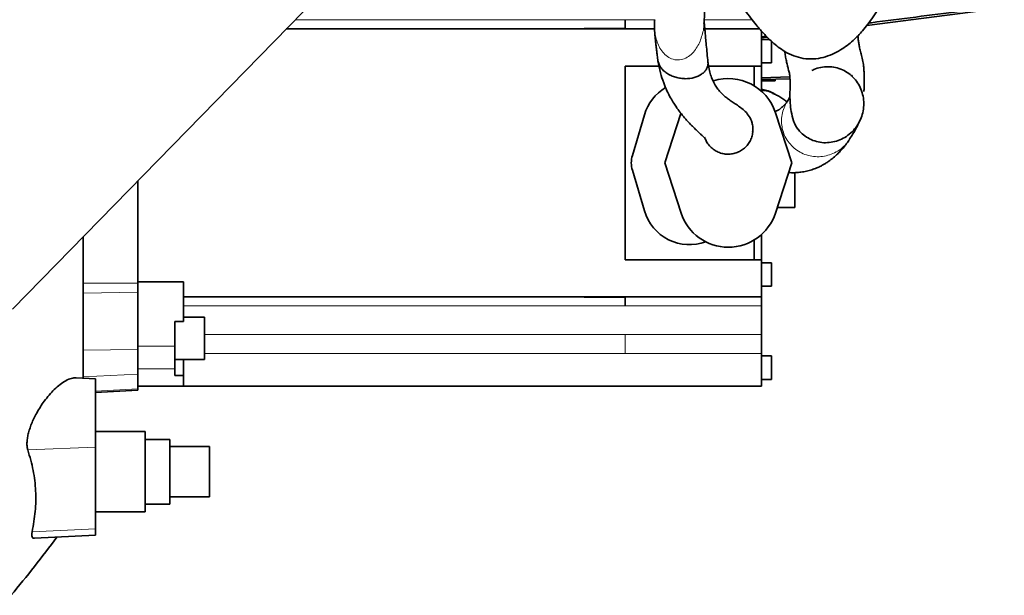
# Model space of a CAD drawing. Header units: millimetres. Extents: x 0 to 11920, y 0 to 8400.
# Tile 10 of 56: x 2644 to 3041, y 3523 to 3755. Entities that reach past the tile are written whole.
import ezdxf

# ---------------------------------------------------------------- set-up
doc = ezdxf.new("R2010")
doc.units = ezdxf.units.MM
doc.header["$LTSCALE"] = 20

msp = doc.modelspace()

# ---------------------------------------------------------------- linework, layer by layer
at = {"color": 7, "linetype": 'Continuous', "lineweight": 35}
for p, q in [((2767.61, 3768.03), (2640.92, 3638.38)), ((2985.35, 3752.69), (3040.8, 3759.85)), ((2751.34, 3751.37), (2899.8, 3751.37)), ((2871.41, 3751.54), (2887.91, 3751.54)), ((2871.41, 3751.37), (2871.41, 3751.54)), ((2887.91, 3751.54), (2871.41, 3751.54)), ((2887.91, 3751.54), (2887.91, 3754.97)), ((2887.91, 3751.54), (2887.91, 3751.54)), ((2899.88, 3754.86), (2899.88, 3755.07)), ((2920.06, 3751.37), (2942.15, 3751.37)), ((2942.91, 3736.39), (2942.91, 3750.49)), ((2944.84, 3748.42), (2942.91, 3748.18)), ((2942.91, 3747.76), (2945.19, 3748.05)), ((2946.15, 3747.12), (2942.91, 3747.12)), ((2946.91, 3746.46), (2946.91, 3737.62)), ((2887.91, 3658.35), (2887.91, 3736.39)), ((2887.91, 3736.39), (2901.62, 3736.39)), ((2921.57, 3736.39), (2942.91, 3736.39)), ((2939.91, 3728.46), (2939.91, 3736.39)), ((2942.91, 3737.62), (2946.91, 3737.62)), ((2942.91, 3726.23), (2942.91, 3736.39)), ((2942.91, 3731.68), (2954.36, 3731.98)), ((2978.97, 3732.61), (2979.41, 3732.62)), ((2979.41, 3732.62), (2979.41, 3732.2)), ((2942.91, 3730.95), (2954.4, 3731.25)), ((2948.41, 3730.37), (2942.91, 3730.37)), ((2948.41, 3731.1), (2948.41, 3730.37)), ((2947.14, 3725.48), (2946.97, 3725.54)), ((2954.4, 3723.95), (2953.51, 3722.4)), ((2890.86, 3700.34), (2895.71, 3716.75)), ((2910.43, 3717.32), (2903.9, 3697.37)), ((2955.15, 3697.37), (2948.53, 3717.59)), ((2903.9, 3697.37), (2910.52, 3677.15)), ((2948.53, 3677.15), (2955.15, 3697.37)), ((2895.71, 3677.99), (2890.86, 3694.4)), ((2956.41, 3679.37), (2956.41, 3693.43)), ((2691.41, 3690.05), (2691.41, 3648.85)), ((2956.41, 3679.37), (2949.26, 3679.37)), ((2942.91, 3658.35), (2942.91, 3668.52)), ((2669.41, 3610.63), (2669.41, 3667.54)), ((2939.91, 3658.35), (2939.91, 3666.28)), ((2887.91, 3658.35), (2942.91, 3658.35)), ((2942.91, 3643.37), (2942.91, 3658.35)), ((2946.91, 3657.12), (2942.91, 3657.12)), ((2946.91, 3657.12), (2946.91, 3647.62)), ((2709.91, 3649.37), (2691.41, 3649.37)), ((2691.41, 3648.85), (2691.41, 3645.2)), ((2709.91, 3649.37), (2709.91, 3643.37)), ((2691.41, 3645.2), (2691.41, 3622.18)), ((2942.91, 3647.62), (2946.91, 3647.62)), ((2709.91, 3643.37), (2942.91, 3643.37)), ((2709.91, 3643.37), (2709.91, 3633.5)), ((2871.41, 3643.2), (2871.41, 3643.37)), ((2887.91, 3643.2), (2871.41, 3643.2)), ((2871.41, 3643.2), (2887.91, 3643.2)), ((2887.91, 3639.77), (2887.91, 3643.2)), ((2887.91, 3643.2), (2887.91, 3643.2)), ((2942.91, 3639.77), (2942.91, 3643.37)), ((2942.91, 3628.22), (2942.91, 3639.77)), ((2706.41, 3633.5), (2709.91, 3633.5)), ((2706.41, 3633.5), (2706.41, 3623.5)), ((2718.41, 3635.16), (2709.91, 3635.16)), ((2718.41, 3635.16), (2718.41, 3618.16)), ((2942.91, 3620.54), (2942.91, 3628.22)), ((2691.41, 3622.18), (2691.41, 3612.2)), ((2706.41, 3623.5), (2706.41, 3614.31)), ((2942.91, 3607.37), (2942.91, 3620.54)), ((2706.41, 3618.16), (2718.41, 3618.16)), ((2709.91, 3611.62), (2709.91, 3618.16)), ((2946.91, 3619.62), (2942.91, 3619.62)), ((2946.91, 3619.62), (2946.91, 3610.12)), ((2706.41, 3614.31), (2706.41, 3611.62)), ((2674.41, 3610.37), (2666.64, 3610.78)), ((2674.41, 3582.85), (2674.41, 3610.37)), ((2691.41, 3612.2), (2691.41, 3606.24)), ((2706.41, 3611.62), (2709.91, 3611.62)), ((2709.91, 3611.62), (2709.91, 3608.98)), ((2709.91, 3608.98), (2709.91, 3607.37)), ((2942.91, 3610.12), (2946.91, 3610.12)), ((2674.41, 3604.87), (2691.41, 3605.76)), ((2709.91, 3607.37), (2691.41, 3607.37)), ((2691.41, 3606.24), (2691.41, 3605.76)), ((2709.91, 3607.37), (2942.91, 3607.37)), ((2694.41, 3589.08), (2674.41, 3589.08)), ((2694.41, 3589.08), (2694.41, 3556.67)), ((2704.41, 3585.87), (2694.41, 3585.87)), ((2704.41, 3585.87), (2704.41, 3559.87)), ((2674.41, 3549.85), (2674.41, 3582.85)), ((2720.41, 3583.02), (2704.41, 3583.02)), ((2720.41, 3583.02), (2720.41, 3562.73)), ((2704.41, 3562.73), (2720.41, 3562.73)), ((2694.41, 3559.87), (2704.41, 3559.87)), ((2674.41, 3556.67), (2694.41, 3556.67)), ((2674.41, 3547.37), (2674.41, 3549.85)), ((2649.75, 3546.08), (2674.41, 3547.37))]:
    msp.add_line(p, q, dxfattribs=at)
at = {"color": 8, "linetype": 'Continuous', "lineweight": 18}
for p, q in [((2754.85, 3754.97), (2887.91, 3754.97)), ((2887.91, 3754.97), (2899.88, 3754.97)), ((2919.82, 3754.97), (2939.21, 3754.97)), ((2968.98, 3700.21), (2968.97, 3700.2)), ((2669.41, 3648.85), (2691.41, 3648.85)), ((2669.41, 3644.9), (2691.41, 3645.2)), ((2887.91, 3639.77), (2709.91, 3639.77)), ((2887.91, 3639.77), (2942.91, 3639.77)), ((2718.41, 3628.22), (2887.91, 3628.22)), ((2887.91, 3628.22), (2942.91, 3628.22)), ((2669.41, 3621.88), (2691.41, 3622.18)), ((2706.41, 3623.5), (2691.41, 3623.5)), ((2718.41, 3620.54), (2887.91, 3620.54)), ((2887.91, 3620.54), (2942.91, 3620.54)), ((2706.41, 3614.31), (2691.41, 3614.31)), ((2669.41, 3611.09), (2691.41, 3612.2)), ((2674.41, 3605.38), (2691.41, 3606.24)), ((2674.41, 3582.85), (2647.14, 3581.66)), ((2674.41, 3549.85), (2648.85, 3548.73))]:
    msp.add_line(p, q, dxfattribs=at)
at = {"color": 7, "linetype": 'Continuous', "lineweight": 35}
for centre, radius, start, end in [((2913.91, 3711.37), 18.98, 120.5706, 163.5387), ((2929.52, 3711.37), 20, 18.1239, 107.5338), ((2900.91, 3697.37), 10.48, 163.5387, 196.4613), ((2913.91, 3683.37), 18.98, 196.4613, 290.1355), ((2929.52, 3683.37), 20, 198.1239, 341.8761), ((2257.05, 3844.13), 500, 320.0531, 323.4771)]:
    msp.add_arc(centre, radius, start, end, dxfattribs=at)
for points, knots in [([(2659.79, 4062.73), (2656.23, 4062.41), (2649.11, 4061.76), (2638.86, 4060.31), (2629.31, 4058.69), (2620.79, 4057.01), (2613.33, 4055.37), (2607.09, 4053.89), (2602, 4052.62), (2597.91, 4051.55), (2594.55, 4050.64), (2591.82, 4049.88), (2589.55, 4049.23), (2587.33, 4048.6), (2584.66, 4047.81), (2581.22, 4046.77), (2576.97, 4045.45), (2571.97, 4043.85), (2566.39, 4041.99), (2559.04, 4039.44), (2550.38, 4036.27), (2540.7, 4032.5), (2531.64, 4028.76), (2523.16, 4025.08), (2513.76, 4020.81), (2502.93, 4015.61), (2490.22, 4009.08), (2479.64, 4003.24), (2471.53, 3998.52), (2466.4, 3995.43), (2461.83, 3992.61), (2457.99, 3990.17), (2454.86, 3988.15), (2452.44, 3986.56), (2450.56, 3985.31), (2448.81, 3984.12), (2446.73, 3982.71), (2444.12, 3980.9), (2440.97, 3978.69), (2437.3, 3976.05), (2433.18, 3973), (2425.68, 3967.29), (2415.37, 3958.92), (2403.25, 3948.01), (2392.48, 3937.28), (2382.82, 3926.6), (2373.74, 3915.33), (2365.19, 3903.2), (2357.75, 3890.88), (2351.49, 3878.52), (2346.33, 3866.34), (2341.97, 3853.68), (2338.42, 3840.67), (2335.7, 3827.35), (2333.89, 3814.51), (2332.81, 3802.2), (2332.32, 3790.51), (2332.33, 3779.04), (2332.71, 3769.36), (2333.24, 3761.6), (2333.76, 3755.6), (2334.35, 3749.99), (2334.98, 3744.78), (2335.53, 3740.68), (2335.95, 3737.79), (2336.19, 3736.18), (2336.39, 3734.9), (2336.63, 3733.37), (2337.01, 3731.06), (2337.56, 3727.78), (2338.32, 3723.55), (2339.31, 3718.36), (2340.58, 3712.18), (2342.17, 3705), (2344.11, 3696.83), (2346.43, 3687.72), (2349.17, 3677.7), (2352.32, 3666.86), (2355.89, 3655.27), (2359.16, 3645.16), (2361.29, 3638.93), (2362.03, 3636.77)], [0, 0, 0, 0, 0.017519, 0.034997, 0.051029, 0.065467, 0.078186, 0.089076, 0.09757, 0.10448, 0.110307, 0.115067, 0.118741, 0.122159, 0.126614, 0.132746, 0.140187, 0.148958, 0.159084, 0.169725, 0.188052, 0.205459, 0.221892, 0.237308, 0.251858, 0.273706, 0.297616, 0.323544, 0.334268, 0.344578, 0.353521, 0.361095, 0.367304, 0.372153, 0.375516, 0.378575, 0.382743, 0.388033, 0.394438, 0.40195, 0.41056, 0.419961, 0.448856, 0.476479, 0.500483, 0.523555, 0.546894, 0.570836, 0.595276, 0.615937, 0.63684, 0.657877, 0.678935, 0.700058, 0.721302, 0.739279, 0.757397, 0.775486, 0.792324, 0.802162, 0.811427, 0.820121, 0.828244, 0.835652, 0.839233, 0.841723, 0.843156, 0.845229, 0.84887, 0.853972, 0.860588, 0.868719, 0.878365, 0.889742, 0.902683, 0.917177, 0.933206, 0.950742, 0.969389, 0.989393, 1, 1, 1, 1]), ([(2919.73, 3753.53), (2919.87, 3755.84), (2920.19, 3760.77), (2920.59, 3768.5), (2920.93, 3776.26), (2921.12, 3781.37), (2921.19, 3783.88), (2921.19, 3783.98)], [0, 0, 0, 0, 0.240509, 0.515338, 0.766036, 0.990619, 1, 1, 1, 1]), ([(2921.1, 3781.3), (2922.16, 3779.65), (2924.15, 3776.55), (2926.97, 3772.42), (2929.26, 3769), (2931.09, 3766.27), (2932.7, 3763.91), (2934.41, 3761.45), (2936.39, 3758.68), (2938.56, 3755.77), (2940.6, 3753.18), (2942.34, 3751.12), (2943.86, 3749.42), (2945.46, 3747.75), (2947.43, 3745.87), (2949.72, 3743.97), (2952.55, 3742.04), (2955.89, 3740.4), (2959.74, 3739.34), (2963.82, 3739.11), (2967.81, 3739.75), (2971.45, 3741.04), (2974.67, 3742.74), (2977.42, 3744.62), (2979.76, 3746.57), (2981.83, 3748.56), (2983.82, 3750.73), (2985.86, 3753.26), (2987.97, 3756.22), (2989.87, 3759.27), (2991.66, 3762.45), (2993.38, 3765.86), (2995.07, 3769.57), (2996.69, 3773.51), (2998.17, 3777.43), (2999.08, 3780.21), (2999.53, 3781.57)], [0, 0, 0, 0, 0.038177, 0.071359, 0.098896, 0.120986, 0.139203, 0.158866, 0.185196, 0.214521, 0.242075, 0.264792, 0.28263, 0.30221, 0.326692, 0.356427, 0.387704, 0.428761, 0.469688, 0.511584, 0.55286, 0.592464, 0.628499, 0.660425, 0.688938, 0.715285, 0.739917, 0.769511, 0.80013, 0.832139, 0.857013, 0.885308, 0.917143, 0.943526, 0.972472, 1, 1, 1, 1]), ([(3040.69, 3760.71), (3034.77, 3759.95), (3022.91, 3758.44), (3005.08, 3756.15), (2992.82, 3754.58), (2986.51, 3753.77), (2986.15, 3753.72)], [0, 0, 0, 0, 0.3264341, 0.6530731, 0.9797192, 1, 1, 1, 1]), ([(2899.78, 3754.86), (2899.76, 3754.06), (2899.71, 3752.36), (2899.86, 3749.92), (2900.05, 3747.67), (2900.26, 3745.74), (2900.44, 3744.22), (2900.63, 3742.72), (2900.85, 3740.95), (2901.01, 3739.65), (2901.11, 3738.87), (2901.11, 3738.83)], [0, 0, 0, 0, 0.127318, 0.271459, 0.406337, 0.514276, 0.615506, 0.717766, 0.824584, 0.990704, 1, 1, 1, 1]), ([(2921.31, 3738.04), (2921.2, 3739.18), (2920.98, 3741.4), (2920.67, 3744.64), (2920.41, 3747.47), (2920.2, 3749.82), (2920.04, 3751.61), (2919.94, 3752.77), (2919.88, 3753.43), (2919.83, 3753.79), (2919.81, 3753.91), (2919.79, 3753.91), (2919.79, 3753.91)], [0, 0, 0, 0, 0.216986, 0.420864, 0.58658, 0.718057, 0.828875, 0.890343, 0.948951, 0.974362, 0.995909, 1, 1, 1, 1]), ([(2984.11, 3726.17), (2984.14, 3726.19), (2984.2, 3726.23), (2984.24, 3726.99), (2984.29, 3728.18), (2984.33, 3729.63), (2984.34, 3731.23), (2984.3, 3732.89), (2984.22, 3734.58), (2984.06, 3736.57), (2983.73, 3738.85), (2983.04, 3741.26), (2982.54, 3743.27), (2982.25, 3744.89), (2982, 3746.51), (2981.83, 3747.75), (2981.75, 3748.46), (2981.74, 3748.52)], [0, 0, 0, 0, 0.029509, 0.079995, 0.135415, 0.225844, 0.301243, 0.360454, 0.421489, 0.491421, 0.587765, 0.674165, 0.756866, 0.835447, 0.913713, 0.992688, 1, 1, 1, 1]), ([(2952.26, 3742.31), (2952.36, 3741.67), (2952.56, 3740.36), (2952.91, 3738.48), (2953.3, 3736.73), (2953.7, 3735.33), (2954, 3734.31), (2954.18, 3733.54), (2954.27, 3732.99), (2954.33, 3732.39), (2954.4, 3731.47), (2954.44, 3730.21), (2954.44, 3728.74), (2954.41, 3726.92), (2954.36, 3724.52), (2954.44, 3721.47), (2954.86, 3717.95), (2955.56, 3715.01), (2956.45, 3712.62), (2957.23, 3711.46), (2957.59, 3710.92)], [0, 0, 0, 0, 0.056674, 0.116312, 0.17322, 0.220306, 0.260813, 0.297904, 0.332928, 0.371568, 0.419817, 0.486725, 0.565744, 0.646882, 0.720768, 0.787781, 0.857682, 0.934275, 0.969777, 1, 1, 1, 1]), ([(2901.12, 3738.84), (2901.2, 3738.37), (2901.38, 3737.41), (2902.15, 3735.98), (2903.28, 3734.63), (2904.75, 3733.46), (2906.47, 3732.51), (2908.34, 3731.83), (2910.27, 3731.41), (2912.84, 3731.21), (2915.89, 3731.59), (2918.41, 3732.74), (2919.93, 3734.04), (2920.8, 3735.19), (2921.26, 3736.51), (2921.43, 3737.49), (2921.3, 3738.01), (2921.29, 3738.04)], [0, 0, 0, 0, 0.059826, 0.122494, 0.184783, 0.24735, 0.309928, 0.372359, 0.43497, 0.497537, 0.622113, 0.74644, 0.808583, 0.871086, 0.933445, 0.996016, 1, 1, 1, 1]), ([(2901.15, 3738.58), (2901.47, 3736.92), (2902.07, 3733.78), (2903.38, 3729.79), (2904.76, 3726.45), (2906.16, 3723.71), (2907.45, 3721.52), (2908.54, 3719.88), (2909.49, 3718.54), (2910.4, 3717.34), (2911.38, 3716.13), (2912.43, 3714.91), (2913.69, 3713.53), (2915.11, 3712.07), (2916.57, 3710.65), (2917.81, 3709.49), (2918.67, 3708.67), (2919.26, 3708.11), (2919.69, 3707.69), (2919.8, 3707.58), (2919.8, 3707.64), (2919.8, 3707.66)], [0, 0, 0, 0, 0.092764, 0.174689, 0.246615, 0.316024, 0.373382, 0.418663, 0.454311, 0.491899, 0.532877, 0.577244, 0.624987, 0.693841, 0.763532, 0.825627, 0.879985, 0.911955, 0.942985, 0.98682, 1, 1, 1, 1]), ([(2938.61, 3714.89), (2938.18, 3715.67), (2937.34, 3717.18), (2935.53, 3718.89), (2933.68, 3720.27), (2931.94, 3721.42), (2930.34, 3722.48), (2928.9, 3723.52), (2927.67, 3724.54), (2926.57, 3725.58), (2925.39, 3726.93), (2924.19, 3728.69), (2923.18, 3730.63), (2922.35, 3732.84), (2921.71, 3735.19), (2921.44, 3737.08), (2921.3, 3738.07)], [0, 0, 0, 0, 0.092106, 0.177611, 0.257697, 0.333002, 0.403938, 0.470713, 0.533538, 0.595745, 0.672015, 0.7397, 0.81646, 0.872893, 0.93388, 1, 1, 1, 1]), ([(2971.69, 3705.78), (2972.64, 3706.03), (2974.56, 3706.53), (2977.18, 3707.98), (2979.49, 3709.86), (2981.4, 3712.15), (2982.85, 3714.75), (2983.8, 3717.57), (2984.22, 3720.52), (2984.07, 3723.5), (2983.37, 3726.39), (2982.11, 3729.1), (2980.35, 3731.5), (2978.14, 3733.49), (2975.56, 3734.99), (2972.72, 3735.91), (2969.75, 3736.24), (2966.8, 3735.91), (2964.58, 3735.32), (2963.47, 3734.69), (2963.21, 3734.55)], [0, 0, 0, 0, 0.057678, 0.115785, 0.173742, 0.231416, 0.289248, 0.34706, 0.404741, 0.462688, 0.520714, 0.578417, 0.636178, 0.694036, 0.751651, 0.809597, 0.867307, 0.92512, 0.983046, 1, 1, 1, 1]), ([(2942.91, 3726.98), (2943.62, 3726.85), (2945.17, 3726.56), (2947, 3725.86), (2948.03, 3725.2), (2948.33, 3725.01)], [0, 0, 0, 0, 0.3697782, 0.8161994, 1, 1, 1, 1]), ([(2953.22, 3721.98), (2952.8, 3722.28), (2951.83, 3722.97), (2950.24, 3723.99), (2948.58, 3724.94), (2947.62, 3725.34), (2947.16, 3725.53)], [0, 0, 0, 0, 0.20034, 0.458557, 0.742434, 1, 1, 1, 1]), ([(2953.59, 3722.51), (2953.46, 3722.32), (2953.2, 3721.93), (2952.7, 3721.32), (2952.16, 3720.74), (2951.65, 3720.23), (2951.18, 3719.81), (2950.76, 3719.45), (2950.4, 3719.16), (2950.1, 3718.93), (2949.92, 3718.81), (2949.63, 3718.66), (2949.11, 3718.41), (2948.54, 3718.16), (2948.31, 3718.06)], [0, 0, 0, 0, 0.113597, 0.235345, 0.344139, 0.439995, 0.522923, 0.593322, 0.668123, 0.736672, 0.798971, 0.862217, 0.942893, 1, 1, 1, 1]), ([(2920, 3707.71), (2920.17, 3707.23), (2920.56, 3706.13), (2921.59, 3704.6), (2922.95, 3703.18), (2924.58, 3702.06), (2926.39, 3701.28), (2928.31, 3700.87), (2930.28, 3700.83), (2932.23, 3701.19), (2934.06, 3701.91), (2935.72, 3702.98), (2937.14, 3704.35), (2938.26, 3705.97), (2939.04, 3707.78), (2939.46, 3709.71), (2939.48, 3711.68), (2939.2, 3713.44), (2938.75, 3714.46), (2938.57, 3714.87)], [0, 0, 0, 0, 0.047486, 0.108267, 0.168956, 0.229551, 0.290375, 0.350871, 0.411717, 0.47228, 0.532999, 0.593769, 0.654307, 0.715158, 0.77566, 0.83647, 0.897118, 0.958148, 1, 1, 1, 1]), ([(2939.35, 3709.72), (2939.43, 3710.77), (2939.58, 3712.65), (2938.8, 3714.37), (2938.46, 3715.12)], [0, 0, 0, 0, 0.5581055, 1, 1, 1, 1]), ([(2978.23, 3706.65), (2979.07, 3707.92), (2980.69, 3710.39), (2982.02, 3713.3), (2982.67, 3714.71)], [0, 0, 0, 0, 0.514386, 1, 1, 1, 1]), ([(2939.38, 3709.62), (2939.38, 3709.63), (2939.39, 3709.66), (2939.39, 3709.7), (2939.39, 3709.72)], [0, 0, 0, 0, 0.59498, 1, 1, 1, 1]), ([(2957.63, 3710.97), (2957.82, 3710.7), (2958.58, 3709.63), (2960.38, 3708.14), (2962.93, 3706.63), (2965.77, 3705.72), (2968.74, 3705.36), (2970.71, 3705.64), (2971.69, 3705.78)], [0, 0, 0, 0, 0.062346, 0.249215, 0.437206, 0.624396, 0.812041, 1, 1, 1, 1]), ([(2953.87, 3693.45), (2954.24, 3693.43), (2955.15, 3693.39), (2956.83, 3693.42), (2958.86, 3693.6), (2961.02, 3693.98), (2963.16, 3694.56), (2965.09, 3695.27), (2966.65, 3696), (2967.89, 3696.67), (2969.05, 3697.36), (2970.57, 3698.39), (2972.27, 3699.75), (2974.06, 3701.44), (2975.52, 3702.99), (2976.92, 3704.64), (2977.73, 3705.84), (2978.13, 3706.42)], [0, 0, 0, 0, 0.049043, 0.119331, 0.199278, 0.282781, 0.363961, 0.439449, 0.503586, 0.550767, 0.593369, 0.645228, 0.70749, 0.76517, 0.835591, 0.919773, 1, 1, 1, 1]), ([(2647.14, 3581.66), (2647.03, 3582.08), (2646.81, 3582.91), (2646.75, 3584.48), (2646.9, 3586.22), (2647.27, 3588.12), (2647.84, 3590.11), (2648.6, 3592.21), (2649.55, 3594.38), (2650.75, 3596.7), (2652.15, 3599.05), (2653.83, 3601.5), (2655.71, 3603.86), (2657.86, 3606.14), (2660.13, 3608.12), (2662.48, 3609.67), (2664.71, 3610.67), (2666.01, 3610.73), (2666.64, 3610.75)], [0, 0, 0, 0, 0.0470115, 0.0940125, 0.1410189, 0.1880401, 0.2352586, 0.2825028, 0.3351656, 0.3878599, 0.4500251, 0.5122239, 0.5864532, 0.6607066, 0.7457396, 0.8307518, 0.9183048, 1, 1, 1, 1]), ([(2648.85, 3548.73), (2649.35, 3551.47), (2650.35, 3556.94), (2650.43, 3565.2), (2649.51, 3573.48), (2647.93, 3578.93), (2647.14, 3581.66)], [0, 0, 0, 0, 0.246457, 0.494289, 0.74642, 1, 1, 1, 1]), ([(2649.75, 3546.1), (2649.55, 3546.11), (2649.13, 3546.11), (2648.78, 3546.58), (2648.62, 3547.4), (2648.77, 3548.28), (2648.85, 3548.73)], [0, 0, 0, 0, 0.215269, 0.470964, 0.726555, 1, 1, 1, 1])]:
    msp.add_open_spline(points, degree=3, knots=knots, dxfattribs=at)
at = {"color": 8, "linetype": 'Continuous', "lineweight": 18}
for points, knots in [([(2919.71, 3753.53), (2919.71, 3753.46), (2919.77, 3751.67), (2919.1, 3749.03), (2917.94, 3745.78), (2916.68, 3743.49), (2915.06, 3741.45), (2913.01, 3739.8), (2910.56, 3738.82), (2907.89, 3738.79), (2905.42, 3739.77), (2903.42, 3741.48), (2901.91, 3743.62), (2900.84, 3746), (2900.15, 3748.5), (2899.68, 3751.46), (2899.81, 3753.59), (2899.88, 3754.86)], [0, 0, 0, 0, 0.005211, 0.13361, 0.197932, 0.262299, 0.326788, 0.391126, 0.455591, 0.519903, 0.58444, 0.648855, 0.713217, 0.777775, 0.841973, 0.906059, 1, 1, 1, 1]), ([(2946.97, 3725.54), (2946.46, 3725.75), (2945.16, 3726.28), (2943.76, 3726.42), (2942.91, 3726.5)], [0, 0, 0, 0, 0.392539, 1, 1, 1, 1]), ([(2951.2, 3716.83), (2951.2, 3716.83), (2951.38, 3717.77), (2951.94, 3719.59), (2952.79, 3721.47), (2953.47, 3722.29), (2953.54, 3722.38)], [0, 0, 0, 0, 0.000007, 0.473539, 0.944469, 1, 1, 1, 1]), ([(2951.31, 3711.16), (2951.15, 3712.1), (2950.83, 3713.99), (2951.08, 3715.88), (2951.2, 3716.83)], [0, 0, 0, 0, 0.4997975, 1, 1, 1, 1]), ([(2953.64, 3705.97), (2953.64, 3705.97), (2953.08, 3706.74), (2952.1, 3708.4), (2951.57, 3710.24), (2951.31, 3711.16)], [0, 0, 0, 0, 0.0002136, 0.5003536, 1, 1, 1, 1]), ([(2963.21, 3700.05), (2963.21, 3700.05), (2962.26, 3700.21), (2960.38, 3700.71), (2957.78, 3701.99), (2955.45, 3703.73), (2954.25, 3705.22), (2953.64, 3705.97)], [0, 0, 0, 0, 0.000018, 0.250563, 0.500266, 0.749401, 1, 1, 1, 1]), ([(2978.25, 3706.58), (2978.25, 3706.58), (2978.25, 3706.58), (2978.25, 3706.58), (2978.25, 3706.57), (2977.76, 3705.83), (2976.56, 3704.35), (2975.04, 3703.07), (2974.26, 3702.5), (2974.25, 3702.49), (2974.24, 3702.49), (2974.23, 3702.48), (2973.48, 3702), (2971.75, 3701.05), (2969.91, 3700.49), (2968.98, 3700.21)], [0, 0, 0, 0, 0.000008, 0.000077, 0.000272, 0.001016, 0.248187, 0.498164, 0.501018, 0.501795, 0.502021, 0.502142, 0.504734, 0.749915, 1, 1, 1, 1]), ([(2968.97, 3700.2), (2968.97, 3700.2), (2968.03, 3700), (2966.1, 3699.73), (2964.18, 3699.95), (2963.21, 3700.05)], [0, 0, 0, 0, 0.000014, 0.499142, 1, 1, 1, 1])]:
    msp.add_open_spline(points, degree=3, knots=knots, dxfattribs=at)
msp.add_open_spline([(2887.91, 3620.54), (2887.91, 3621.27), (2887.91, 3622.73), (2887.91, 3624.81), (2887.91, 3626.71), (2887.91, 3627.71), (2887.91, 3628.22)], degree=3, dxfattribs=at)

doc.saveas('drawing.dxf')
